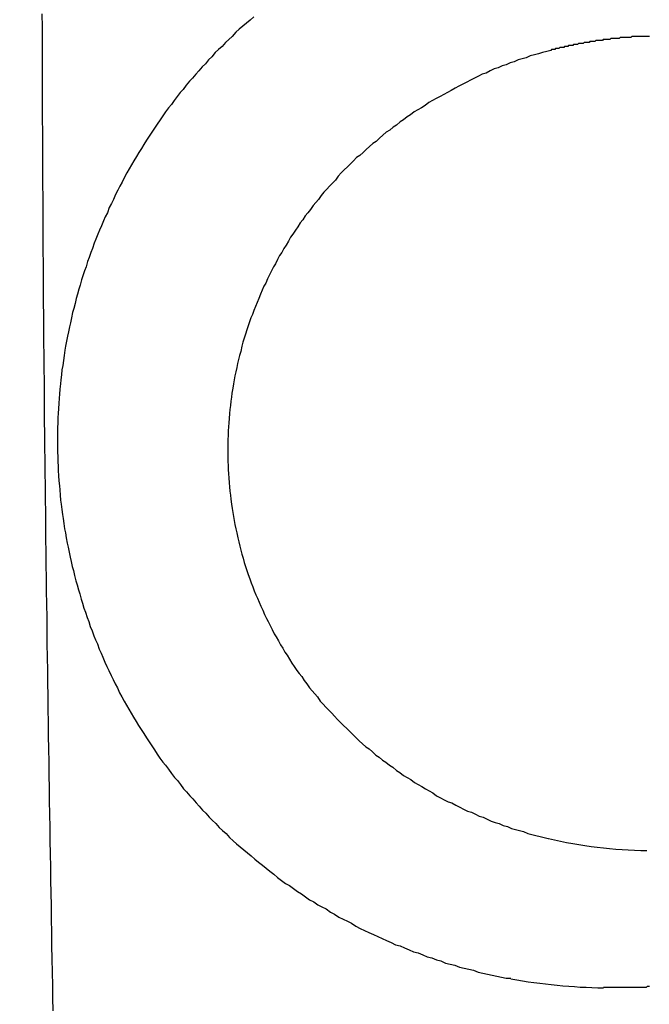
# Model space of a CAD drawing. Header units: millimetres. Extents: x -604189 to 881711, y -381903 to -7297.
# Tile 152 of 256: x -588023 to -588017, y -164978 to -164968. Entities that reach past the tile are written whole.
import ezdxf

# ---------------------------------------------------------------- set-up
doc = ezdxf.new("R2010")
doc.units = ezdxf.units.MM
doc.header["$LTSCALE"] = 100
doc.linetypes.add('0.5_0.5', pattern=[1, 0.5, -0.5])
doc.linetypes.add('ACAD_ISO04W100', pattern=[30.5, 24, -3, 0.5, -3])
doc.layers.get('Defpoints').update_dxf_attribs({"color": 30})
doc.layers.add('OPIS', color=7, linetype='Continuous')
doc.layers.add('strop osie', color=80, linetype='ACAD_ISO04W100', lineweight=5)
doc.styles.get("Standard").update_dxf_attribs({"font": 'romans.shx', "width": 0.5})
doc.dimstyles.new('1 50', dxfattribs={"dimtxt": 150, "dimasz": 80, "dimexe": 1, "dimexo": 1, "dimgap": 20, "dimtad": 1, "dimdec": 0, "dimlfac": 0.1, "dimtxsty": 'Standard', "dimblk": 'ARCHTICK', "dimcen": 200, "dimclrd": 2, "dimadec": 1, "dimazin": 0, "dimtfac": 1, "dimtdec": 0, "dimtmove": 0, "dimatfit": 3, "dimldrblk": 'ARCHTICK', "dimfxl": 120, "dimfxlon": 1, "dimtfill": 1, "dimarcsym": 0})

# ---------------------------------------------------------------- blocks, each defined once
blk = doc.blocks.new('_ArchTick')
at = {"layer": 'strop osie', "color": 0, "const_width": 0.15}
blk.add_lwpolyline([(-0.5, -0.5), (0.5, 0.5)], dxfattribs=at)
blk = doc.blocks.new('*D3294')
at = {"layer": 'Defpoints', "color": 0, "linetype": 'ByBlock', "lineweight": 5, "transparency": 16777216}
for p in [(-595783.1257, -159420.3032), (-593748.9238, -159420.3032), (-552118.9353, -179940.3025)]:
    blk.add_point(p, dxfattribs=at)
at = {"layer": 'OPIS', "color": 0, "linetype": 'Continuous', "lineweight": -2, "transparency": 16777216}
for p, q in [((-595723.1257, -159420.3032), (-595784.1257, -159420.3032)), ((-595723.1257, -179940.3025), (-595784.1257, -179940.3025))]:
    blk.add_line(p, q, dxfattribs=at)
at = {"layer": 'OPIS', "color": 2, "lineweight": -2, "transparency": 16777216}
blk.add_line((-595783.1257, -179940.3025), (-595783.1257, -159420.3032), dxfattribs=at)
at = {"layer": 'OPIS', "color": 2, "linetype": 'ByBlock', "lineweight": -2, "transparency": 16777216, "xscale": 80, "yscale": 80, "zscale": 80}
for p, rotation in [((-595783.1257, -159420.3032), 90), ((-595783.1257, -179940.3025), 270)]:
    blk.add_blockref('_ArchTick', p, dxfattribs=dict(at, rotation=rotation))
at = {"layer": 'OPIS', "color": 0, "linetype": 'ByBlock', "lineweight": 13, "transparency": 16777216, "insert": (-595878.1257, -169680.3029), "char_height": 150, "attachment_point": 5, "rotation": 90, "bg_fill": 3, "box_fill_scale": 1.1, "bg_fill_color": 256, "bg_fill_true_color": 13158600, "bg_fill_transparency": 0}
blk.add_mtext('2052', dxfattribs=at)

msp = doc.modelspace()

# ---------------------------------------------------------------- hatches: boundary and pattern name
at = {"layer": 'OPIS', "linetype": 'ByBlock', "lineweight": 15}
h = msp.add_hatch(dxfattribs=at)
h.set_pattern_fill('ANSI37', color=0, scale=80, angle=45)
h.set_pattern_definition([(90, (-306927.96, 32475.8), (-254, 0), []), (180, (-306927.96, 32475.8), (-3e-14, -254), [])])
edge = h.paths.add_edge_path()
edge.add_arc((-587934.0864, -167378.9311), 50, 0, 90)
edge.add_line((-587934.0864, -167328.9311), (-588139.086, -167328.9296))
edge.add_arc((-588139.0864, -167378.9296), 50, 89.99957, 180)
edge.add_line((-588189.0864, -167378.9296), (-588189.0864, -167822.9296))
edge.add_arc((-588139.0864, -167822.9296), 50, 180, 270)
edge.add_line((-588139.0864, -167872.9296), (-587934.0852, -167872.9311))
edge.add_arc((-587934.0864, -167822.9311), 50, 270.00137, 360)
edge.add_line((-587884.0864, -167822.9311), (-587884.0864, -167378.9311))
edge = h.paths.add_edge_path()
edge.add_arc((-587934.0864, -167378.9311), 50, 0, 90)
edge.add_line((-587934.0864, -167328.9311), (-588139.086, -167328.9296))
edge.add_arc((-588139.0864, -167378.9296), 50, 89.99957, 180)
edge.add_line((-588189.0864, -167378.9296), (-588189.0864, -167822.9296))
edge.add_arc((-588139.0864, -167822.9296), 50, 180, 270)
edge.add_line((-588139.0864, -167872.9296), (-587934.0852, -167872.9311))
edge.add_arc((-587934.0864, -167822.9311), 50, 270.00137, 360)
edge.add_line((-587884.0864, -167822.9311), (-587884.0864, -167378.9311))
edge = h.paths.add_edge_path()
edge.add_line((-588244.0869, -167300.9296), (-587769.0864, -167300.9296))
edge.add_line((-587769.0864, -167300.9296), (-587769.0864, -167900.9296))
edge.add_line((-587769.0864, -167900.9296), (-588243.7893, -167900.9296))
edge.add_arc((-588244.0864, -167892.9351), 8, 180, 272.12845, ccw=False)
edge.add_line((-588252.0864, -167892.9351), (-588252.0864, -167308.9296))
edge.add_arc((-588244.0864, -167308.9296), 8, 90.0036, 180, ccw=False)
h.paths.add_polyline_path([(-589864.9316, -164217.8287), (-589865.0038, -164223.0917), (-589865.0785, -164228.3546), (-589865.1557, -164233.6175), (-589865.2354, -164238.8803), (-589865.3175, -164244.1431), (-589865.4022, -164249.4059), (-589865.4893, -164254.6686), (-589865.5789, -164259.9313), (-589865.671, -164265.194), (-589865.7656, -164270.4566), (-589865.8627, -164275.7191), (-589865.9623, -164280.9816), (-589866.0644, -164286.2441), (-589866.169, -164291.5065), (-589866.2762, -164296.7688), (-589866.3859, -164302.0311), (-589866.4981, -164307.2933), (-589866.6129, -164312.5555), (-589866.7302, -164317.8177), (-589866.85, -164323.0798), (-589866.9724, -164328.3418), (-589867.0974, -164333.6037), (-589867.2249, -164338.8656), (-589867.355, -164344.1275), (-589867.4875, -164349.3892), (-589867.6227, -164354.6509), (-589867.7604, -164359.9126), (-589867.9006, -164365.1742), (-589868.0434, -164370.4357), (-589868.1887, -164375.6971), (-589868.3365, -164380.9585), (-589868.4869, -164386.2198), (-589868.6399, -164391.481), (-589868.7954, -164396.7421), (-589868.9534, -164402.0032), (-590219.4894, -164402.0032), (-590219.6636, -164396.1979), (-590219.8347, -164390.3925), (-590220.0026, -164384.587), (-590220.1675, -164378.7814), (-590220.3293, -164372.9757), (-590220.4879, -164367.1699), (-590220.6435, -164361.3641), (-590220.7959, -164355.5582), (-590220.9453, -164349.7522), (-590221.0915, -164343.9461), (-590221.2347, -164338.1399), (-590221.3748, -164332.3337), (-590221.5118, -164326.5273), (-590221.6457, -164320.721), (-590221.7766, -164314.9145), (-590221.9043, -164309.108), (-590222.029, -164303.3014), (-590222.1506, -164297.4947), (-590222.2692, -164291.688), (-590222.3847, -164285.8812), (-590222.4971, -164280.0744), (-590222.6065, -164274.2675), (-590222.7128, -164268.4605), (-590222.8161, -164262.6535), (-590222.9163, -164256.8464), (-590223.0136, -164251.0393), (-590223.1077, -164245.2321), (-590223.1989, -164239.4249), (-590223.287, -164233.6176), (-590223.3721, -164227.8103), (-590223.4542, -164222.003), (-590223.5331, -164216.1956), (-590223.609, -164210.3881), (-590223.6817, -164204.5806), (-590223.7513, -164198.7731), (-590223.8177, -164192.9656), (-590223.8809, -164187.158), (-590223.9408, -164181.3503), (-590223.9974, -164175.5427), (-590224.0508, -164169.735), (-590224.1008, -164163.9273), (-590224.1474, -164158.1196), (-590224.1907, -164152.3118), (-590224.2305, -164146.504), (-590224.2671, -164140.6962), (-590224.3008, -164134.8884), (-590224.3319, -164129.0805), (-590224.3607, -164123.2727), (-590224.3876, -164117.4648), (-590224.413, -164111.6569), (-590224.4371, -164105.849), (-590224.4589, -164100.0411), (-590224.4746, -164094.2332), (-590224.4803, -164088.4252), (-590224.4721, -164082.6173), (-590224.4477, -164076.8094), (-590224.4062, -164071.0017), (-590224.3468, -164065.194), (-590224.2686, -164059.3867), (-590224.1711, -164053.5796), (-590224.054, -164047.7729), (-590223.9169, -164041.9666), (-590223.7592, -164036.1608), (-590223.5807, -164030.3556), (-590223.3809, -164024.551), (-590223.1593, -164018.7472), (-590222.9139, -164012.9442), (-590222.642, -164007.1426), (-590222.3412, -164001.3424), (-590222.0087, -163995.5441), (-590221.642, -163989.7479), (-590221.2384, -163983.9541), (-590220.7951, -163978.1631), (-590220.3044, -163972.3759), (-590219.7535, -163966.5944), (-590219.1294, -163960.8204), (-590218.4187, -163955.0562), (-590217.6048, -163949.3057), (-590216.6699, -163943.5738), (-590215.5962, -163937.8652), (-590214.3625, -163932.1882), (-590212.9406, -163926.5572), (-590211.3018, -163920.9875), (-590209.4165, -163915.4954), (-590207.2456, -163910.1095), (-590204.7439, -163904.869), (-590201.8691, -163899.824), (-590198.5823, -163895.0359), (-590194.8507, -163890.5913), (-590190.6711, -163886.5628), (-590186.1051, -163882.9766), (-590181.2236, -163879.8331), (-590176.0967, -163877.1059), (-590170.7845, -163874.761), (-590165.3362, -163872.7595), (-590159.7845, -163871.0636), (-590154.1537, -163869.636), (-590148.4678, -163868.4399), (-590142.7468, -163867.4397), (-590137, -163866.6034), (-590131.2346, -163865.8996), (-590125.4578, -163865.2975), (-590119.6738, -163864.7779), (-590113.8835, -163864.3337), (-590108.0882, -163863.9584), (-590102.2886, -163863.6459), (-590096.4857, -163863.3903), (-590090.6807, -163863.1856), (-590084.8745, -163863.026), (-590079.0676, -163862.9058), (-590073.2605, -163862.8192), (-590067.4529, -163862.7609), (-590061.6452, -163862.7252), (-590055.8373, -163862.7066), (-590050.0293, -163862.6995), (-590044.2214, -163862.6984), (-590038.9579, -163862.6992), (-590033.6943, -163862.7043), (-590028.4307, -163862.718), (-590023.1672, -163862.7444), (-590017.904, -163862.7879), (-590012.6411, -163862.8525), (-590007.3786, -163862.9424), (-590002.1167, -163863.062), (-589996.8556, -163863.2153), (-589991.5956, -163863.4066), (-589986.3374, -163863.6398), (-589981.0814, -163863.9191), (-589975.8282, -163864.2488), (-589970.5789, -163864.6335), (-589965.3343, -163865.0781), (-589960.0956, -163865.5875), (-589954.8645, -163866.1697), (-589949.6449, -163866.8465), (-589944.4421, -163867.642), (-589939.2627, -163868.5778), (-589934.1152, -163869.6762), (-589929.0126, -163870.9654), (-589923.9705, -163872.4743), (-589919.0093, -163874.2299), (-589914.153, -163876.2589), (-589909.4357, -163878.5906), (-589904.8962, -163881.2529), (-589900.5848, -163884.2684), (-589896.5542, -163887.6518), (-589892.8573, -163891.3941), (-589889.5341, -163895.4714), (-589886.5739, -163899.8236), (-589883.9521, -163904.3865), (-589881.6399, -163909.1142), (-589879.6062, -163913.9678), (-589877.8173, -163918.9178), (-589876.2409, -163923.9391), (-589874.8539, -163929.0163), (-589873.6357, -163934.1365), (-589872.5642, -163939.2896), (-589871.6186, -163944.4668), (-589870.7843, -163949.6633), (-589870.0481, -163954.8752), (-589869.397, -163960.0986), (-589868.8185, -163965.3302), (-589868.3025, -163970.5682), (-589867.8397, -163975.8113), (-589867.4206, -163981.0581), (-589867.037, -163986.3075), (-589866.6852, -163991.5592), (-589866.3628, -163996.8127), (-589866.0674, -164002.0678), (-589865.7965, -164007.3242), (-589865.5485, -164012.5818), (-589865.3221, -164017.8404), (-589865.1158, -164023.0998), (-589864.9283, -164028.3599), (-589864.7589, -164033.6206), (-589864.607, -164038.8818), (-589864.4722, -164044.1436), (-589864.354, -164049.4057), (-589864.252, -164054.6681), (-589864.1661, -164059.9308), (-589864.0959, -164065.1938), (-589864.0413, -164070.457), (-589864.0015, -164075.7203), (-589863.9758, -164080.9836), (-589863.9637, -164086.2471), (-589863.964, -164091.5105), (-589863.974, -164096.7739), (-589863.9909, -164102.0373), (-589864.0116, -164107.3008), (-589864.0336, -164112.5642), (-589864.0567, -164117.8276), (-589864.0812, -164123.091), (-589864.1071, -164128.3543), (-589864.1349, -164133.6177), (-589864.1648, -164138.8811), (-589864.197, -164144.1444), (-589864.2318, -164149.4077), (-589864.2693, -164154.671), (-589864.3096, -164159.9343), (-589864.3527, -164165.1975), (-589864.3986, -164170.4608), (-589864.4472, -164175.724), (-589864.4985, -164180.9872), (-589864.5525, -164186.2504), (-589864.6091, -164191.5135), (-589864.6684, -164196.7766), (-589864.7303, -164202.0397), (-589864.7949, -164207.3027), (-589864.862, -164212.5658)])
h.paths.add_polyline_path([(-590463.9235, -164407.0514), (-587763.9235, -164407.0514), (-587763.9235, -162910.7833), (-590463.9235, -162910.7833)])
h.paths.add_polyline_path([(-590295.7169, -164839.2246), (-590289.9098, -164839.1274), (-590284.1026, -164839.0333), (-590278.2954, -164838.9421), (-590272.4881, -164838.854), (-590266.6808, -164838.7689), (-590260.8734, -164838.6868), (-590255.066, -164838.6079), (-590249.2586, -164838.532), (-590243.4511, -164838.4593), (-590237.6436, -164838.3897), (-590231.836, -164838.3233), (-590226.0285, -164838.2601), (-590220.2208, -164838.2002), (-590214.4132, -164838.1436), (-590208.6055, -164838.0902), (-590202.7978, -164838.0402), (-590196.99, -164837.9936), (-590191.1823, -164837.9503), (-590185.3745, -164837.9105), (-590179.5667, -164837.8739), (-590173.7588, -164837.8402), (-590167.951, -164837.8091), (-590162.1431, -164837.7803), (-590156.3353, -164837.7533), (-590150.5274, -164837.728), (-590144.7195, -164837.7039), (-590138.9116, -164837.6821), (-590133.1037, -164837.6664), (-590127.2957, -164837.6607), (-590121.4878, -164837.6689), (-590115.6799, -164837.6933), (-590109.8721, -164837.7348), (-590104.0645, -164837.7942), (-590098.2571, -164837.8724), (-590092.4501, -164837.9698), (-590086.6433, -164838.087), (-590080.8371, -164838.2241), (-590075.0313, -164838.3818), (-590069.2261, -164838.5603), (-590063.4215, -164838.76), (-590057.6176, -164838.9817), (-590051.8147, -164839.2271), (-590046.013, -164839.499), (-590040.2129, -164839.7998), (-590034.4146, -164840.1323), (-590028.6184, -164840.499), (-590022.8246, -164840.9026), (-590017.0336, -164841.3459), (-590011.2464, -164841.8366), (-590005.4649, -164842.3875), (-589999.6909, -164843.0116), (-589993.9267, -164843.7223), (-589988.1762, -164844.5362), (-589982.4443, -164845.4711), (-589976.7357, -164846.5448), (-589971.0587, -164847.7785), (-589965.4276, -164849.2004), (-589959.858, -164850.8392), (-589954.3659, -164852.7245), (-589948.98, -164854.8954), (-589943.7394, -164857.3971), (-589938.6945, -164860.2719), (-589933.9064, -164863.5587), (-589929.4618, -164867.2903), (-589925.4333, -164871.4699), (-589921.8471, -164876.0359), (-589918.7036, -164880.9174), (-589915.9764, -164886.0443), (-589913.6314, -164891.3565), (-589911.63, -164896.8048), (-589909.9341, -164902.3565), (-589908.5065, -164907.9873), (-589907.3104, -164913.6732), (-589906.3102, -164919.3942), (-589905.4739, -164925.141), (-589904.7701, -164930.9064), (-589904.168, -164936.6832), (-589903.6484, -164942.4672), (-589903.2042, -164948.2574), (-589902.8289, -164954.0528), (-589902.5164, -164959.8524), (-589902.2608, -164965.6552), (-589902.0561, -164971.4603), (-589901.8965, -164977.2665), (-589901.7762, -164983.0733), (-589901.6897, -164988.8805), (-589901.6314, -164994.688), (-589901.5957, -165000.4958), (-589901.5771, -165006.3037), (-589901.57, -165012.1117), (-589901.5689, -165017.9196), (-589901.5697, -165023.1831), (-589901.5748, -165028.4467), (-589901.5885, -165033.7103), (-589901.6149, -165038.9738), (-589901.6584, -165044.237), (-589901.723, -165049.4999), (-589901.8129, -165054.7624), (-589901.9325, -165060.0242), (-589902.0858, -165065.2854), (-589902.277, -165070.5454), (-589902.5103, -165075.8036), (-589902.7896, -165081.0596), (-589903.1193, -165086.3128), (-589903.504, -165091.5621), (-589903.9486, -165096.8067), (-589904.458, -165102.0453), (-589905.0402, -165107.2765), (-589905.717, -165112.496), (-589906.5125, -165117.6989), (-589907.4483, -165122.8783), (-589908.5467, -165128.0258), (-589909.8359, -165133.1284), (-589911.3448, -165138.1705), (-589913.1004, -165143.1317), (-589915.1294, -165147.9879), (-589917.461, -165152.7053), (-589920.1234, -165157.2448), (-589923.1389, -165161.5562), (-589926.5223, -165165.5868), (-589930.2646, -165169.2837), (-589934.3419, -165172.6069), (-589938.6941, -165175.5671), (-589943.257, -165178.1889), (-589947.9847, -165180.5011), (-589952.8383, -165182.5347), (-589957.7882, -165184.3237), (-589962.8096, -165185.9001), (-589967.8868, -165187.287), (-589973.007, -165188.5053), (-589978.1601, -165189.5768), (-589983.3373, -165190.5224), (-589988.5337, -165191.3567), (-589993.7457, -165192.0929), (-589998.9691, -165192.744), (-590004.2007, -165193.3225), (-590009.4387, -165193.8385), (-590014.6817, -165194.3013), (-590019.9286, -165194.7204), (-590025.178, -165195.104), (-590030.4297, -165195.4558), (-590035.6832, -165195.7781), (-590040.9383, -165196.0736), (-590046.1947, -165196.3445), (-590051.4523, -165196.5925), (-590056.7109, -165196.8189), (-590061.9703, -165197.0252), (-590067.2304, -165197.2127), (-590072.4911, -165197.3821), (-590077.7523, -165197.534), (-590083.014, -165197.6688), (-590088.2761, -165197.787), (-590093.5386, -165197.889), (-590098.8013, -165197.9749), (-590104.0643, -165198.045), (-590109.3275, -165198.0997), (-590114.5907, -165198.1395), (-590119.8541, -165198.1652), (-590125.1175, -165198.1773), (-590130.381, -165198.177), (-590135.6444, -165198.167), (-590140.9078, -165198.1501), (-590146.1712, -165198.1294), (-590151.4347, -165198.1074), (-590156.6981, -165198.0843), (-590161.9614, -165198.0598), (-590167.2248, -165198.0338), (-590172.4882, -165198.006), (-590177.7515, -165197.9762), (-590183.0149, -165197.944), (-590188.2782, -165197.9092), (-590193.5415, -165197.8717), (-590198.8048, -165197.8314), (-590204.068, -165197.7883), (-590209.3313, -165197.7424), (-590214.5945, -165197.6938), (-590219.8577, -165197.6425), (-590225.1208, -165197.5885), (-590230.384, -165197.5319), (-590235.6471, -165197.4726), (-590240.9102, -165197.4107), (-590246.1732, -165197.3461), (-590251.4362, -165197.279), (-590256.6992, -165197.2094), (-590261.9622, -165197.1372), (-590267.2251, -165197.0625), (-590272.488, -165196.9853), (-590277.7508, -165196.9056), (-590283.0136, -165196.8235), (-590288.2764, -165196.7388), (-590293.5391, -165196.6517), (-590298.8018, -165196.5621), (-590304.0644, -165196.47), (-590309.327, -165196.3754), (-590314.5896, -165196.2783), (-590319.8521, -165196.1787), (-590325.1145, -165196.0766), (-590330.3769, -165195.972), (-590335.6393, -165195.8648), (-590340.9016, -165195.7551), (-590346.1638, -165195.6429), (-590351.426, -165195.5281), (-590356.6882, -165195.4108), (-590361.9502, -165195.291), (-590367.2123, -165195.1685), (-590372.4742, -165195.0436), (-590377.7361, -165194.9161), (-590382.998, -165194.786), (-590388.2597, -165194.6534), (-590393.5214, -165194.5183), (-590398.7831, -165194.3806), (-590404.0447, -165194.2404), (-590409.3062, -165194.0976), (-590414.5676, -165193.9523), (-590419.829, -165193.8044), (-590425.0903, -165193.654), (-590430.3515, -165193.5011), (-590435.6126, -165193.3456), (-590440.8737, -165193.1876), (-590440.8737, -164842.6516), (-590435.0684, -164842.4774), (-590429.263, -164842.3063), (-590423.4575, -164842.1383), (-590417.6519, -164841.9735), (-590411.8462, -164841.8117), (-590406.0404, -164841.6531), (-590400.2346, -164841.4975), (-590394.4287, -164841.3451), (-590388.6226, -164841.1957), (-590382.8166, -164841.0494), (-590377.0104, -164840.9063), (-590371.2041, -164840.7662), (-590365.3978, -164840.6292), (-590359.5914, -164840.4953), (-590353.785, -164840.3644), (-590347.9785, -164840.2367), (-590342.1719, -164840.112), (-590336.3652, -164839.9904), (-590330.5585, -164839.8718), (-590324.7517, -164839.7563), (-590318.9449, -164839.6439), (-590313.138, -164839.5345), (-590307.331, -164839.4282), (-590301.524, -164839.3249)])
edge = h.paths.add_edge_path()
edge.add_arc((-590093.9235, -162268.5433), 50, 0, 90.00043)
edge.add_line((-590093.9239, -162218.5433), (-590298.9243, -162218.5448))
edge.add_arc((-590298.9235, -162268.5448), 50, 90.00087, 180)
edge.add_line((-590348.9235, -162268.5448), (-590348.9235, -162712.5448))
edge.add_arc((-590298.9235, -162712.5448), 50, 180, 270.00224)
edge.add_line((-590298.9216, -162762.5448), (-590093.9228, -162762.5433))
edge.add_arc((-590093.9235, -162712.5433), 50, 270.00087, 360)
edge.add_line((-590043.9235, -162712.5433), (-590043.9235, -162268.5433))
edge = h.paths.add_edge_path()
edge.add_arc((-590093.9235, -161668.5433), 50, 0, 90.00043)
edge.add_line((-590093.9239, -161618.5433), (-590298.9243, -161618.5448))
edge.add_arc((-590298.9235, -161668.5448), 50, 90.00087, 180)
edge.add_line((-590348.9235, -161668.5448), (-590348.9235, -162112.5448))
edge.add_arc((-590298.9235, -162112.5448), 50, 180, 270.00224)
edge.add_line((-590298.9216, -162162.5448), (-590093.9228, -162162.5433))
edge.add_arc((-590093.9235, -162112.5433), 50, 270.00087, 360)
edge.add_line((-590043.9235, -162112.5433), (-590043.9235, -161668.5433))
h.paths.add_polyline_path([(-590463.9235, -162790.5433), (-587763.9235, -162790.5433), (-587763.9235, -161590.5433), (-590463.9235, -161590.5433)])
edge = h.paths.add_edge_path()
edge.add_arc((-588139.0864, -168270.0029), 50, 89.99957, 180)
edge.add_line((-588189.0864, -168270.0029), (-588189.0864, -168714.0029))
edge.add_arc((-588139.0864, -168714.0029), 50, 180, 270)
edge.add_line((-588139.0864, -168764.0029), (-587934.0852, -168764.0044))
edge.add_arc((-587934.0864, -168714.0044), 50, 270.00137, 360)
edge.add_line((-587884.0864, -168714.0044), (-587884.0864, -168270.0044))
edge.add_arc((-587934.0864, -168270.0044), 50, 0, 90)
edge.add_line((-587934.0864, -168220.0044), (-588139.086, -168220.0029))
edge = h.paths.add_edge_path()
edge.add_arc((-587934.0864, -169161.0778), 50, 0, 90)
edge.add_line((-587934.0864, -169111.0778), (-588139.086, -169111.0762))
edge.add_arc((-588139.0864, -169161.0762), 50, 89.99957, 180)
edge.add_line((-588189.0864, -169161.0762), (-588189.0864, -169605.0762))
edge.add_arc((-588139.0864, -169605.0762), 50, 180, 270)
edge.add_line((-588139.0864, -169655.0762), (-587934.0852, -169655.0778))
edge.add_arc((-587934.0864, -169605.0778), 50, 270.00137, 360)
edge.add_line((-587884.0864, -169605.0778), (-587884.0864, -169161.0778))
edge = h.paths.add_edge_path()
edge.add_arc((-588139.0864, -170052.1496), 50, 89.99957, 180)
edge.add_line((-588189.0864, -170052.1496), (-588189.0864, -170496.1496))
edge.add_arc((-588139.0864, -170496.1496), 50, 180, 270)
edge.add_line((-588139.0864, -170546.1496), (-587934.0852, -170546.1511))
edge.add_arc((-587934.0864, -170496.1511), 50, 270.00137, 360)
edge.add_line((-587884.0864, -170496.1511), (-587884.0864, -170052.1511))
edge.add_arc((-587934.0864, -170052.1511), 50, 0, 90)
edge.add_line((-587934.0864, -170002.1511), (-588139.086, -170002.1496))
edge = h.paths.add_edge_path()
edge.add_arc((-588139.0864, -170943.2229), 50, 89.99957, 180)
edge.add_line((-588189.0864, -170943.2229), (-588189.0864, -171387.2229))
edge.add_arc((-588139.0864, -171387.2229), 50, 180, 270)
edge.add_line((-588139.0864, -171437.2229), (-587934.0852, -171437.2244))
edge.add_arc((-587934.0864, -171387.2244), 50, 270.00137, 360)
edge.add_line((-587884.0864, -171387.2244), (-587884.0864, -170943.2244))
edge.add_arc((-587934.0864, -170943.2244), 50, 0, 90)
edge.add_line((-587934.0864, -170893.2244), (-588139.086, -170893.2229))
h.paths.add_polyline_path([(-587763.9235, -164527.2914), (-590463.9235, -164527.2914), (-590463.9235, -171970.3002), (-587763.9235, -171970.3002)])

# ---------------------------------------------------------------- next in the draw order: dimensions: what is measured, and where the dimension line sits
at = {"layer": 'OPIS', "color": 0, "linetype": 'ByBlock', "lineweight": 13}
dim = msp.add_linear_dim(base=(-595783.1257, -159420.3032), p1=(-552118.9353, -179940.3025), p2=(-593748.9238, -159420.3032), angle=90, dimstyle='1 50', override={"dimtmove": 1, "dimfxl": 60, "dimarcsym": 1}, dxfattribs=at)
dim.commit()
dim.dimension.update_dxf_attribs({"geometry": '*D3294', "text_midpoint": (-595878.1257, -169680.3029)})

# ---------------------------------------------------------------- next in the draw order: hatches: boundary and pattern name
at = {"layer": 'OPIS', "linetype": '0.5_0.5', "lineweight": 13}
h = msp.add_hatch(dxfattribs=at)
h.set_pattern_fill('ANSI37', color=0, scale=130)
h.set_pattern_definition([(45, (-597218.54, 256668.8), (-291.85832, 291.85832), []), (135, (-597218.54, 256668.8), (-291.85832, -291.85832), [])])
edge = h.paths.add_edge_path(flags=16)
edge.add_line((-570958.9159, -168985.2814), (-571058.9159, -168985.2814))
edge.add_line((-571058.9159, -168985.2814), (-572598.9159, -168985.2814))
edge.add_line((-572598.9159, -168985.2814), (-572598.9151, -170470.3002))
edge.add_line((-572598.9151, -170470.3002), (-570825.7626, -170470.3002))
edge.add_arc((-570508.9159, -170339.0992), 342.9366, 180, 202.49364, ccw=False)
edge.add_arc((-570508.9159, -170339.0992), 342.9366, 90, 180, ccw=False)
edge.add_line((-570508.9159, -169996.1626), (-570508.9159, -169764.7043))
edge.add_arc((-570058.9159, -168985.2814), 900, 180.0000001, 240, ccw=False)
edge = h.paths.add_edge_path(flags=17)
edge.add_line((-569358.9153, -170085.2814), (-569358.9159, -168985.2814))
edge.add_line((-569358.9159, -168985.2814), (-569358.9169, -168985.2814))
edge.add_line((-569358.9169, -168985.2814), (-569958.9159, -168985.2814))
edge.add_line((-569958.9159, -168985.2814), (-570058.9159, -168985.2814))
edge.add_line((-570058.9159, -168985.2814), (-570058.9159, -168925.2814))
edge.add_line((-570058.9159, -168925.2814), (-569958.9159, -168925.2814))
edge.add_line((-569958.9159, -168925.2814), (-569958.9159, -168865.2814))
edge.add_line((-569958.9159, -168865.2814), (-569358.9159, -168865.2814))
edge.add_line((-569358.9159, -168865.2814), (-569358.9169, -166865.2814))
edge.add_line((-569358.9169, -166865.2814), (-574098.917, -166865.2859))
edge.add_line((-574098.917, -166865.2859), (-574098.9143, -171970.3002))
edge.add_line((-574098.9143, -171970.3002), (-572608.9134, -171970.3002))
edge.add_line((-572608.9134, -171970.3002), (-571504.9134, -170590.3002))
edge.add_line((-571504.9134, -170590.3002), (-572718.915, -170590.3002))
edge.add_line((-572718.915, -170590.3002), (-572718.9159, -168865.2814))
edge.add_line((-572718.9159, -168865.2814), (-571058.9159, -168865.2814))
edge.add_line((-571058.9159, -168865.2814), (-571058.9159, -168925.2814))
edge.add_line((-571058.9159, -168925.2814), (-570958.9159, -168925.2814))
edge.add_line((-570958.9159, -168925.2814), (-570958.9159, -168985.2814))
edge.add_arc((-570058.9159, -168985.2814), 900, 180, 240)
edge.add_line((-570508.9159, -169764.7043), (-570508.9159, -169996.1626))
edge.add_arc((-570508.9159, -170339.0992), 342.9366, 0, 90, ccw=False)
edge.add_arc((-570508.9159, -170339.0992), 342.9366, 208.979889, 360, ccw=False)
edge.add_line((-570808.9134, -170505.2529), (-570808.9134, -171171.0862))
edge.add_arc((-570808.9134, -171220.3002), 49.214, 0, 90, ccw=False)
edge.add_arc((-570808.9134, -171220.3002), 49.214, 270, 360, ccw=False)
edge.add_line((-570808.9134, -171269.5142), (-570808.9134, -171970.3002))
edge.add_line((-570808.9134, -171970.3002), (-569358.9143, -171970.3002))
edge.add_line((-569358.9143, -171970.3002), (-569358.9153, -170085.2814))
h.paths.add_polyline_path([(-561118.9235, -159870.3032), (-590334.6553, -159870.3032), (-590334.6553, -161470.3032), (-562318.9235, -161470.3032), (-562318.9235, -172095.2924), (-561118.9235, -172095.2912), (-561118.9235, -168350.3032), (-552073.9191, -168350.3032), (-552073.9198, -167150.3032), (-561118.9235, -167150.3032)])
h.paths.add_polyline_path([(-572856.9268, -169813.6802), (-569451.0696, -169813.6802), (-569451.0696, -169408.6802), (-572856.9268, -169408.6802)], flags=16)

# ---------------------------------------------------------------- next in the draw order: linework, layer by layer
at = {"color": 0, "linetype": 'ByBlock'}
for points in [[(-588017.9311, -164976.0371, 0.055374), (-588016.964, -164976.1552)], [(-588018.2982, -164977.4135, 0.040897), (-588017.3888, -164977.5019)]]:
    msp.add_lwpolyline(points, format="xyb", dxfattribs=at)
at = {"color": 0}
for points in [[(-588022.7889, -164977.7283, 0), (-588022.7919, -164977.5983, 0), (-588022.7939, -164977.4783, 0), (-588022.7959, -164977.3483, 0), (-588022.7979, -164977.2183, 0), (-588022.8009, -164977.0883, 0), (-588022.8029, -164976.9583, 0), (-588022.8049, -164976.8283, 0), (-588022.8069, -164976.6983, 0), (-588022.8099, -164976.5683, 0), (-588022.8119, -164976.4483, 0), (-588022.8139, -164976.3183, 0), (-588022.8159, -164976.1883, 0), (-588022.8179, -164976.0583, 0), (-588022.8199, -164975.9283, 0), (-588022.8219, -164975.7983, 0), (-588022.8239, -164975.6683, 0), (-588022.8259, -164975.5383, 0), (-588022.8279, -164975.4183, 0), (-588022.8299, -164975.2883, 0), (-588022.8319, -164975.1583, 0), (-588022.8339, -164975.0283, 0), (-588022.8359, -164974.8983, 0), (-588022.8379, -164974.7683, 0), (-588022.8399, -164974.6383, 0), (-588022.8419, -164974.5083, 0), (-588022.8429, -164974.3883, 0), (-588022.8449, -164974.2583, 0), (-588022.8469, -164974.1283, 0), (-588022.8489, -164973.9983, 0), (-588022.8499, -164973.8683, 0), (-588022.8519, -164973.7383, 0), (-588022.8539, -164973.6083, 0), (-588022.8549, -164973.4783, 0), (-588022.8569, -164973.3583, 0), (-588022.8579, -164973.2283, 0), (-588022.8599, -164973.0983, 0), (-588022.8619, -164972.9683, 0), (-588022.8629, -164972.8383, 0), (-588022.8639, -164972.7083, 0), (-588022.8659, -164972.5783, 0), (-588022.8669, -164972.4483, 0), (-588022.8689, -164972.3283, 0), (-588022.8699, -164972.1983, 0), (-588022.8709, -164972.0683, 0), (-588022.8729, -164971.9383, 0), (-588022.8739, -164971.8083, 0), (-588022.8749, -164971.6783, 0), (-588022.8759, -164971.5483, 0), (-588022.8769, -164971.4283, 0), (-588022.8779, -164971.2983, 0), (-588022.8799, -164971.1683, 0), (-588022.8809, -164971.0383, 0), (-588022.8819, -164970.9083, 0), (-588022.8829, -164970.7783, 0), (-588022.8839, -164970.6483, 0), (-588022.8849, -164970.5183, 0), (-588022.8849, -164970.3983, 0), (-588022.8859, -164970.2683, 0), (-588022.8869, -164970.1383, 0), (-588022.8879, -164970.0083, 0), (-588022.8889, -164969.8783, 0), (-588022.8889, -164969.7483, 0), (-588022.8899, -164969.6183, 0), (-588022.8909, -164969.4883, 0), (-588022.8909, -164969.3683, 0), (-588022.8919, -164969.2383, 0), (-588022.8919, -164969.1083, 0), (-588022.8929, -164968.9783, 0), (-588022.8929, -164968.8483, 0), (-588022.8939, -164968.7183, 0), (-588022.8939, -164968.5883, 0), (-588022.8949, -164968.4583, 0), (-588022.8949, -164968.3383, 0), (-588022.8949, -164968.2083, 0), (-588022.8949, -164968.0783, 0), (-588022.8959, -164967.9483, 0)], [(-588020.8219, -164967.9783, 0), (-588020.8579, -164968.0083, 0), (-588020.8929, -164968.0383, 0), (-588020.9279, -164968.0683, 0), (-588020.9629, -164968.0983, 0), (-588020.9979, -164968.1283, 0), (-588021.0319, -164968.1683, 0), (-588021.0659, -164968.1983, 0), (-588021.0999, -164968.2283, 0), (-588021.1329, -164968.2683, 0), (-588021.1659, -164968.2983, 0), (-588021.1989, -164968.3283, 0), (-588021.2319, -164968.3683, 0), (-588021.2639, -164968.3983, 0), (-588021.2959, -164968.4383, 0), (-588021.3279, -164968.4683, 0), (-588021.3599, -164968.5083, 0), (-588021.3909, -164968.5383, 0), (-588021.4219, -164968.5783, 0), (-588021.4519, -164968.6083, 0), (-588021.4829, -164968.6483, 0), (-588021.5129, -164968.6883, 0), (-588021.5419, -164968.7183, 0), (-588021.5719, -164968.7583, 0), (-588021.6009, -164968.7983, 0), (-588021.6289, -164968.8383, 0), (-588021.6579, -164968.8683, 0), (-588021.6859, -164968.9083, 0), (-588021.7139, -164968.9483, 0), (-588021.7409, -164968.9883, 0), (-588021.7679, -164969.0283, 0), (-588021.7949, -164969.0683, 0), (-588021.8209, -164969.1083, 0), (-588021.8469, -164969.1483, 0), (-588021.8729, -164969.1883, 0), (-588021.8989, -164969.2283, 0), (-588021.9239, -164969.2683, 0), (-588021.9479, -164969.3083, 0), (-588021.9729, -164969.3483, 0), (-588021.9969, -164969.3883, 0), (-588022.0209, -164969.4283, 0), (-588022.0439, -164969.4683, 0), (-588022.0669, -164969.5083, 0), (-588022.0899, -164969.5483, 0), (-588022.1119, -164969.5983, 0), (-588022.1339, -164969.6383, 0), (-588022.1559, -164969.6783, 0), (-588022.1769, -164969.7183, 0), (-588022.1979, -164969.7683, 0), (-588022.2179, -164969.8083, 0), (-588022.2389, -164969.8483, 0), (-588022.2579, -164969.8983, 0), (-588022.2779, -164969.9383, 0), (-588022.2969, -164969.9783, 0), (-588022.3159, -164970.0283, 0), (-588022.3339, -164970.0683, 0), (-588022.3519, -164970.1083, 0), (-588022.3699, -164970.1583, 0), (-588022.3869, -164970.1983, 0), (-588022.4039, -164970.2483, 0), (-588022.4199, -164970.2883, 0), (-588022.4359, -164970.3383, 0), (-588022.4519, -164970.3783, 0), (-588022.4669, -164970.4283, 0), (-588022.4819, -164970.4683, 0), (-588022.4969, -164970.5183, 0), (-588022.5109, -164970.5583, 0), (-588022.5239, -164970.6083, 0), (-588022.5379, -164970.6483, 0), (-588022.5509, -164970.6983, 0), (-588022.5629, -164970.7383, 0), (-588022.5749, -164970.7883, 0), (-588022.5869, -164970.8383, 0), (-588022.5989, -164970.8783, 0), (-588022.6099, -164970.9283, 0), (-588022.6199, -164970.9783, 0), (-588022.6299, -164971.0183, 0), (-588022.6399, -164971.0683, 0), (-588022.6489, -164971.1083, 0), (-588022.6579, -164971.1583, 0), (-588022.6669, -164971.2083, 0), (-588022.6749, -164971.2483, 0), (-588022.6819, -164971.2983, 0), (-588022.6889, -164971.3483, 0), (-588022.6959, -164971.3983, 0), (-588022.7029, -164971.4383, 0), (-588022.7079, -164971.4883, 0), (-588022.7139, -164971.5383, 0), (-588022.7189, -164971.5783, 0), (-588022.7239, -164971.6283, 0), (-588022.7279, -164971.6783, 0), (-588022.7319, -164971.7183, 0), (-588022.7349, -164971.7683, 0), (-588022.7379, -164971.8183, 0), (-588022.7409, -164971.8683, 0), (-588022.7429, -164971.9083, 0), (-588022.7449, -164971.9583, 0), (-588022.7459, -164972.0083, 0), (-588022.7469, -164972.0583, 0), (-588022.7469, -164972.0983, 0), (-588022.7469, -164972.1483, 0), (-588022.7469, -164972.1983, 0), (-588022.7459, -164972.2483, 0), (-588022.7449, -164972.2883, 0), (-588022.7439, -164972.3383, 0), (-588022.7409, -164972.3883, 0), (-588022.7389, -164972.4283, 0), (-588022.7359, -164972.4783, 0), (-588022.7329, -164972.5283, 0), (-588022.7289, -164972.5783, 0), (-588022.7249, -164972.6183, 0), (-588022.7199, -164972.6683, 0), (-588022.7159, -164972.7183, 0), (-588022.7099, -164972.7583, 0), (-588022.7039, -164972.8083, 0), (-588022.6979, -164972.8583, 0), (-588022.6909, -164972.8983, 0), (-588022.6839, -164972.9483, 0), (-588022.6769, -164972.9983, 0), (-588022.6689, -164973.0383, 0), (-588022.6609, -164973.0883, 0), (-588022.6519, -164973.1383, 0), (-588022.6429, -164973.1783, 0), (-588022.6329, -164973.2283, 0), (-588022.6229, -164973.2783, 0), (-588022.6129, -164973.3183, 0), (-588022.6019, -164973.3683, 0), (-588022.5909, -164973.4083, 0), (-588022.5789, -164973.4583, 0), (-588022.5669, -164973.5083, 0), (-588022.5549, -164973.5483, 0), (-588022.5419, -164973.5983, 0), (-588022.5289, -164973.6383, 0), (-588022.5149, -164973.6883, 0), (-588022.5009, -164973.7283, 0), (-588022.4869, -164973.7783, 0), (-588022.4719, -164973.8183, 0), (-588022.4559, -164973.8683, 0), (-588022.4409, -164973.9083, 0), (-588022.4249, -164973.9583, 0), (-588022.4079, -164973.9983, 0), (-588022.3909, -164974.0483, 0), (-588022.3739, -164974.0883, 0), (-588022.3559, -164974.1283, 0), (-588022.3379, -164974.1783, 0), (-588022.3199, -164974.2183, 0), (-588022.3009, -164974.2583, 0), (-588022.2819, -164974.3083, 0), (-588022.2629, -164974.3483, 0), (-588022.2429, -164974.3883, 0), (-588022.2219, -164974.4383, 0), (-588022.2019, -164974.4783, 0), (-588022.1809, -164974.5183, 0), (-588022.1589, -164974.5583, 0), (-588022.1379, -164974.6083, 0), (-588022.1159, -164974.6483, 0), (-588022.0929, -164974.6883, 0), (-588022.0699, -164974.7283, 0), (-588022.0469, -164974.7683, 0), (-588022.0239, -164974.8083, 0), (-588021.9999, -164974.8483, 0), (-588021.9749, -164974.8883, 0), (-588021.9509, -164974.9283, 0), (-588021.9259, -164974.9683, 0), (-588021.9009, -164975.0083, 0), (-588021.8749, -164975.0483, 0), (-588021.8489, -164975.0883, 0), (-588021.8229, -164975.1283, 0), (-588021.7959, -164975.1683, 0), (-588021.7689, -164975.2083, 0), (-588021.7419, -164975.2483, 0), (-588021.7139, -164975.2883, 0), (-588021.6859, -164975.3183, 0), (-588021.6579, -164975.3583, 0), (-588021.6289, -164975.3983, 0), (-588021.5999, -164975.4383, 0), (-588021.5709, -164975.4683, 0), (-588021.5409, -164975.5083, 0), (-588021.5109, -164975.5483, 0), (-588021.4809, -164975.5783, 0), (-588021.4499, -164975.6183, 0), (-588021.4199, -164975.6483, 0), (-588021.3879, -164975.6883, 0), (-588021.3569, -164975.7183, 0), (-588021.3249, -164975.7583, 0), (-588021.2929, -164975.7883, 0), (-588021.2599, -164975.8283, 0), (-588021.2279, -164975.8583, 0), (-588021.1939, -164975.8883, 0), (-588021.1609, -164975.9283, 0), (-588021.1269, -164975.9583, 0), (-588021.0929, -164975.9883, 0), (-588021.0589, -164976.0283, 0), (-588021.0249, -164976.0583, 0), (-588020.9899, -164976.0883, 0), (-588020.9539, -164976.1183, 0), (-588020.9189, -164976.1483, 0), (-588020.8829, -164976.1783, 0), (-588020.8469, -164976.2083, 0), (-588020.8109, -164976.2383, 0), (-588020.7739, -164976.2683, 0), (-588020.7369, -164976.2983, 0), (-588020.6999, -164976.3283, 0), (-588020.6629, -164976.3583, 0), (-588020.6249, -164976.3883, 0), (-588020.5869, -164976.4183, 0), (-588020.5489, -164976.4483, 0), (-588020.5099, -164976.4783, 0), (-588020.4709, -164976.4983, 0), (-588020.4319, -164976.5283, 0), (-588020.3929, -164976.5583, 0), (-588020.3529, -164976.5783, 0), (-588020.3139, -164976.6083, 0), (-588020.2739, -164976.6383, 0), (-588020.2329, -164976.6583, 0), (-588020.1929, -164976.6883, 0), (-588020.1519, -164976.7083, 0), (-588020.1109, -164976.7283, 0), (-588020.0699, -164976.7583, 0), (-588020.0289, -164976.7783, 0), (-588019.9869, -164976.8083, 0), (-588019.9449, -164976.8283, 0), (-588019.9029, -164976.8483, 0), (-588019.8609, -164976.8683, 0), (-588019.8189, -164976.8983, 0), (-588019.7759, -164976.9183, 0), (-588019.7339, -164976.9383, 0), (-588019.6909, -164976.9583, 0), (-588019.6479, -164976.9783, 0), (-588019.6049, -164976.9983, 0), (-588019.5609, -164977.0183, 0), (-588019.5179, -164977.0383, 0), (-588019.4739, -164977.0583, 0), (-588019.4299, -164977.0783, 0), (-588019.3859, -164977.0883, 0), (-588019.3419, -164977.1083, 0), (-588019.2979, -164977.1283, 0), (-588019.2539, -164977.1483, 0), (-588019.2089, -164977.1583, 0), (-588019.1639, -164977.1783, 0), (-588019.1199, -164977.1983, 0), (-588019.0749, -164977.2083, 0), (-588019.0299, -164977.2283, 0), (-588018.9849, -164977.2383, 0), (-588018.9389, -164977.2583, 0), (-588018.8939, -164977.2683, 0), (-588018.8489, -164977.2783, 0), (-588018.8029, -164977.2983, 0), (-588018.7579, -164977.3083, 0), (-588018.7119, -164977.3183, 0), (-588018.6659, -164977.3283, 0), (-588018.6199, -164977.3483, 0), (-588018.5739, -164977.3583, 0), (-588018.5279, -164977.3683, 0), (-588018.4819, -164977.3783, 0), (-588018.4359, -164977.3883, 0), (-588018.3899, -164977.3983, 0), (-588018.3439, -164977.4083, 0), (-588018.2979, -164977.4083, 0)], [(-588016.9389, -164968.1683, 0), (-588016.9469, -164968.1683, 0), (-588016.9549, -164968.1683, 0), (-588016.9639, -164968.1683, 0), (-588016.9719, -164968.1683, 0), (-588016.9799, -164968.1683, 0), (-588016.9889, -164968.1683, 0), (-588016.9969, -164968.1683, 0), (-588017.0049, -164968.1683, 0), (-588017.0129, -164968.1683, 0), (-588017.0219, -164968.1683, 0), (-588017.0299, -164968.1683, 0), (-588017.0379, -164968.1683, 0), (-588017.0469, -164968.1683, 0), (-588017.0549, -164968.1683, 0), (-588017.0629, -164968.1683, 0), (-588017.0709, -164968.1683, 0), (-588017.0799, -164968.1683, 0), (-588017.0879, -164968.1683, 0), (-588017.0959, -164968.1683, 0), (-588017.1049, -164968.1683, 0), (-588017.1129, -164968.1683, 0), (-588017.1209, -164968.1783, 0), (-588017.1289, -164968.1783, 0), (-588017.1379, -164968.1783, 0), (-588017.1459, -164968.1783, 0), (-588017.1539, -164968.1783, 0), (-588017.1629, -164968.1783, 0), (-588017.1709, -164968.1783, 0), (-588017.1789, -164968.1783, 0), (-588017.1869, -164968.1783, 0), (-588017.1959, -164968.1783, 0), (-588017.2039, -164968.1783, 0), (-588017.2119, -164968.1783, 0), (-588017.2199, -164968.1783, 0), (-588017.2279, -164968.1783, 0), (-588017.2369, -164968.1883, 0), (-588017.2449, -164968.1883, 0), (-588017.2529, -164968.1883, 0), (-588017.2609, -164968.1883, 0), (-588017.2699, -164968.1883, 0), (-588017.2779, -164968.1883, 0), (-588017.2859, -164968.1883, 0), (-588017.2939, -164968.1883, 0), (-588017.3029, -164968.1883, 0), (-588017.3109, -164968.1883, 0), (-588017.3189, -164968.1883, 0), (-588017.3269, -164968.1983, 0), (-588017.3349, -164968.1983, 0), (-588017.3439, -164968.1983, 0), (-588017.3519, -164968.1983, 0), (-588017.3599, -164968.1983, 0), (-588017.3679, -164968.1983, 0), (-588017.3759, -164968.1983, 0), (-588017.3839, -164968.1983, 0), (-588017.3929, -164968.1983, 0), (-588017.4009, -164968.2083, 0), (-588017.4089, -164968.2083, 0), (-588017.4169, -164968.2083, 0), (-588017.4249, -164968.2083, 0), (-588017.4339, -164968.2083, 0), (-588017.4419, -164968.2083, 0), (-588017.4499, -164968.2083, 0), (-588017.4579, -164968.2083, 0), (-588017.4659, -164968.2083, 0), (-588017.4739, -164968.2183, 0), (-588017.4819, -164968.2183, 0), (-588017.4909, -164968.2183, 0), (-588017.4989, -164968.2183, 0), (-588017.5069, -164968.2183, 0), (-588017.5149, -164968.2183, 0), (-588017.5229, -164968.2183, 0), (-588017.5309, -164968.2283, 0), (-588017.5389, -164968.2283, 0), (-588017.5469, -164968.2283, 0), (-588017.5549, -164968.2283, 0), (-588017.5639, -164968.2283, 0), (-588017.5719, -164968.2283, 0), (-588017.5799, -164968.2283, 0), (-588017.5879, -164968.2383, 0), (-588017.5959, -164968.2383, 0), (-588017.6039, -164968.2383, 0), (-588017.6119, -164968.2383, 0), (-588017.6199, -164968.2383, 0), (-588017.6279, -164968.2383, 0), (-588017.6359, -164968.2383, 0), (-588017.6439, -164968.2483, 0), (-588017.6519, -164968.2483, 0), (-588017.6599, -164968.2483, 0), (-588017.6679, -164968.2483, 0), (-588017.6759, -164968.2483, 0), (-588017.6839, -164968.2483, 0), (-588017.6919, -164968.2583, 0), (-588017.7009, -164968.2583, 0), (-588017.7089, -164968.2583, 0), (-588017.7169, -164968.2583, 0), (-588017.7249, -164968.2583, 0), (-588017.7329, -164968.2583, 0), (-588017.7409, -164968.2683, 0), (-588017.7489, -164968.2683, 0), (-588017.7559, -164968.2683, 0), (-588017.7639, -164968.2683, 0), (-588017.7719, -164968.2683, 0), (-588017.7799, -164968.2783, 0), (-588017.7879, -164968.2783, 0), (-588017.7959, -164968.2783, 0), (-588017.8039, -164968.2783, 0), (-588017.8119, -164968.2783, 0), (-588017.8199, -164968.2783, 0), (-588017.8279, -164968.2883, 0), (-588017.8359, -164968.2883, 0), (-588017.8439, -164968.2883, 0), (-588017.8519, -164968.2883, 0), (-588017.8599, -164968.2883, 0), (-588017.8679, -164968.2983, 0), (-588017.8759, -164968.2983, 0), (-588017.8839, -164968.2983, 0), (-588017.8909, -164968.2983, 0), (-588017.8989, -164968.2983, 0), (-588017.9069, -164968.3083, 0)], [(-588017.9069, -164968.3083, 0), (-588017.9469, -164968.3183, 0), (-588017.9879, -164968.3283, 0), (-588018.0279, -164968.3383, 0), (-588018.0679, -164968.3483, 0), (-588018.1079, -164968.3583, 0), (-588018.1479, -164968.3783, 0), (-588018.1869, -164968.3883, 0), (-588018.2269, -164968.3983, 0), (-588018.2669, -164968.4183, 0), (-588018.3059, -164968.4283, 0), (-588018.3459, -164968.4483, 0), (-588018.3849, -164968.4583, 0), (-588018.4239, -164968.4783, 0), (-588018.4629, -164968.4883, 0), (-588018.5019, -164968.5083, 0), (-588018.5409, -164968.5283, 0), (-588018.5789, -164968.5383, 0), (-588018.6179, -164968.5583, 0), (-588018.6559, -164968.5783, 0), (-588018.6939, -164968.5983, 0), (-588018.7319, -164968.6183, 0), (-588018.7699, -164968.6383, 0), (-588018.8079, -164968.6583, 0), (-588018.8459, -164968.6783, 0), (-588018.8829, -164968.6983, 0), (-588018.9199, -164968.7183, 0), (-588018.9569, -164968.7383, 0), (-588018.9939, -164968.7583, 0), (-588019.0309, -164968.7783, 0), (-588019.0669, -164968.7983, 0), (-588019.1029, -164968.8183, 0), (-588019.1399, -164968.8483, 0), (-588019.1749, -164968.8683, 0), (-588019.2109, -164968.8883, 0), (-588019.2469, -164968.9083, 0), (-588019.2819, -164968.9383, 0), (-588019.3169, -164968.9583, 0), (-588019.3519, -164968.9883, 0), (-588019.3859, -164969.0083, 0), (-588019.4199, -164969.0383, 0), (-588019.4539, -164969.0583, 0), (-588019.4879, -164969.0883, 0), (-588019.5219, -164969.1083, 0), (-588019.5549, -164969.1383, 0), (-588019.5879, -164969.1683, 0), (-588019.6209, -164969.1983, 0), (-588019.6529, -164969.2183, 0), (-588019.6859, -164969.2483, 0), (-588019.7179, -164969.2783, 0), (-588019.7489, -164969.3083, 0), (-588019.7809, -164969.3383, 0), (-588019.8119, -164969.3583, 0), (-588019.8429, -164969.3883, 0), (-588019.8729, -164969.4183, 0), (-588019.9029, -164969.4483, 0), (-588019.9329, -164969.4783, 0), (-588019.9629, -164969.5083, 0), (-588019.9919, -164969.5383, 0), (-588020.0209, -164969.5783, 0), (-588020.0489, -164969.6083, 0), (-588020.0779, -164969.6383, 0), (-588020.1059, -164969.6683, 0), (-588020.1329, -164969.6983, 0), (-588020.1609, -164969.7283, 0), (-588020.1869, -164969.7683, 0), (-588020.2139, -164969.7983, 0), (-588020.2399, -164969.8283, 0), (-588020.2659, -164969.8683, 0), (-588020.2909, -164969.8983, 0), (-588020.3169, -164969.9283, 0), (-588020.3409, -164969.9683, 0), (-588020.3659, -164969.9983, 0), (-588020.3899, -164970.0383, 0), (-588020.4129, -164970.0683, 0), (-588020.4369, -164970.1083, 0), (-588020.4599, -164970.1383, 0), (-588020.4819, -164970.1783, 0), (-588020.5039, -164970.2183, 0), (-588020.5259, -164970.2483, 0), (-588020.5469, -164970.2883, 0), (-588020.5679, -164970.3183, 0), (-588020.5889, -164970.3583, 0), (-588020.6089, -164970.3983, 0), (-588020.6289, -164970.4283, 0), (-588020.6479, -164970.4683, 0), (-588020.6669, -164970.5083, 0), (-588020.6859, -164970.5483, 0), (-588020.7039, -164970.5883, 0), (-588020.7219, -164970.6183, 0), (-588020.7389, -164970.6583, 0), (-588020.7559, -164970.6983, 0), (-588020.7729, -164970.7383, 0), (-588020.7889, -164970.7783, 0), (-588020.8049, -164970.8183, 0), (-588020.8199, -164970.8583, 0), (-588020.8349, -164970.8983, 0), (-588020.8489, -164970.9283, 0), (-588020.8629, -164970.9683, 0), (-588020.8769, -164971.0083, 0), (-588020.8899, -164971.0483, 0), (-588020.9029, -164971.0883, 0), (-588020.9149, -164971.1283, 0), (-588020.9269, -164971.1683, 0), (-588020.9379, -164971.2083, 0), (-588020.9489, -164971.2583, 0), (-588020.9599, -164971.2983, 0), (-588020.9699, -164971.3383, 0), (-588020.9799, -164971.3783, 0), (-588020.9889, -164971.4183, 0), (-588020.9979, -164971.4583, 0), (-588021.0059, -164971.4983, 0), (-588021.0139, -164971.5383, 0), (-588021.0209, -164971.5783, 0), (-588021.0279, -164971.6183, 0), (-588021.0349, -164971.6683, 0), (-588021.0409, -164971.7083, 0), (-588021.0459, -164971.7483, 0), (-588021.0509, -164971.7883, 0), (-588021.0559, -164971.8283, 0), (-588021.0599, -164971.8683, 0), (-588021.0639, -164971.9183, 0), (-588021.0669, -164971.9583, 0), (-588021.0699, -164971.9983, 0), (-588021.0719, -164972.0383, 0), (-588021.0739, -164972.0783, 0), (-588021.0749, -164972.1283, 0), (-588021.0759, -164972.1683, 0), (-588021.0769, -164972.2083, 0), (-588021.0769, -164972.2483, 0), (-588021.0759, -164972.2883, 0), (-588021.0749, -164972.3383, 0), (-588021.0739, -164972.3783, 0), (-588021.0719, -164972.4183, 0), (-588021.0699, -164972.4583, 0), (-588021.0669, -164972.4983, 0), (-588021.0639, -164972.5483, 0), (-588021.0599, -164972.5883, 0), (-588021.0559, -164972.6283, 0), (-588021.0509, -164972.6683, 0), (-588021.0459, -164972.7083, 0), (-588021.0399, -164972.7583, 0), (-588021.0339, -164972.7983, 0), (-588021.0279, -164972.8383, 0), (-588021.0209, -164972.8783, 0), (-588021.0129, -164972.9183, 0), (-588021.0059, -164972.9583, 0), (-588020.9969, -164972.9983, 0), (-588020.9879, -164973.0383, 0), (-588020.9789, -164973.0883, 0), (-588020.9689, -164973.1283, 0), (-588020.9589, -164973.1683, 0), (-588020.9479, -164973.2083, 0), (-588020.9369, -164973.2483, 0), (-588020.9259, -164973.2883, 0), (-588020.9139, -164973.3283, 0), (-588020.9009, -164973.3683, 0), (-588020.8879, -164973.4083, 0), (-588020.8749, -164973.4483, 0), (-588020.8609, -164973.4883, 0), (-588020.8459, -164973.5283, 0), (-588020.8319, -164973.5683, 0), (-588020.8159, -164973.6083, 0), (-588020.8009, -164973.6483, 0), (-588020.7849, -164973.6783, 0), (-588020.7679, -164973.7183, 0), (-588020.7509, -164973.7583, 0), (-588020.7339, -164973.7983, 0), (-588020.7159, -164973.8383, 0), (-588020.6979, -164973.8783, 0), (-588020.6789, -164973.9083, 0), (-588020.6599, -164973.9483, 0), (-588020.6399, -164973.9883, 0), (-588020.6209, -164974.0283, 0), (-588020.5999, -164974.0583, 0), (-588020.5799, -164974.0983, 0), (-588020.5589, -164974.1383, 0), (-588020.5369, -164974.1683, 0), (-588020.5149, -164974.2083, 0), (-588020.4929, -164974.2383, 0), (-588020.4699, -164974.2783, 0), (-588020.4469, -164974.3183, 0), (-588020.4239, -164974.3483, 0), (-588020.3999, -164974.3883, 0), (-588020.3759, -164974.4183, 0), (-588020.3509, -164974.4483, 0), (-588020.3259, -164974.4883, 0), (-588020.3009, -164974.5183, 0), (-588020.2749, -164974.5583, 0), (-588020.2489, -164974.5883, 0), (-588020.2229, -164974.6183, 0), (-588020.1959, -164974.6483, 0), (-588020.1689, -164974.6883, 0), (-588020.1409, -164974.7183, 0), (-588020.1139, -164974.7483, 0), (-588020.0849, -164974.7783, 0), (-588020.0569, -164974.8083, 0), (-588020.0279, -164974.8383, 0), (-588019.9989, -164974.8683, 0), (-588019.9689, -164974.8983, 0), (-588019.9399, -164974.9283, 0), (-588019.9089, -164974.9583, 0), (-588019.8789, -164974.9883, 0), (-588019.8479, -164975.0183, 0), (-588019.8169, -164975.0483, 0), (-588019.7859, -164975.0783, 0), (-588019.7539, -164975.1083, 0), (-588019.7219, -164975.1383, 0), (-588019.6899, -164975.1583, 0), (-588019.6569, -164975.1883, 0), (-588019.6239, -164975.2183, 0), (-588019.5909, -164975.2383, 0), (-588019.5579, -164975.2683, 0), (-588019.5239, -164975.2883, 0), (-588019.4899, -164975.3183, 0), (-588019.4559, -164975.3383, 0), (-588019.4209, -164975.3683, 0), (-588019.3869, -164975.3883, 0), (-588019.3519, -164975.4183, 0), (-588019.3159, -164975.4383, 0), (-588019.2809, -164975.4583, 0), (-588019.2449, -164975.4883, 0), (-588019.2089, -164975.5083, 0), (-588019.1729, -164975.5283, 0), (-588019.1369, -164975.5483, 0), (-588019.0999, -164975.5683, 0), (-588019.0639, -164975.5883, 0), (-588019.0269, -164975.6183, 0), (-588018.9899, -164975.6383, 0), (-588018.9519, -164975.6583, 0), (-588018.9149, -164975.6783, 0), (-588018.8769, -164975.6883, 0), (-588018.8389, -164975.7083, 0), (-588018.8009, -164975.7283, 0), (-588018.7629, -164975.7483, 0), (-588018.7249, -164975.7683, 0), (-588018.6859, -164975.7783, 0), (-588018.6469, -164975.7983, 0), (-588018.6089, -164975.8183, 0), (-588018.5699, -164975.8283, 0), (-588018.5309, -164975.8483, 0), (-588018.4909, -164975.8683, 0), (-588018.4519, -164975.8783, 0), (-588018.4129, -164975.8883, 0), (-588018.3729, -164975.9083, 0), (-588018.3329, -164975.9183, 0), (-588018.2939, -164975.9383, 0), (-588018.2539, -164975.9483, 0), (-588018.2139, -164975.9583, 0), (-588018.1739, -164975.9683, 0), (-588018.1329, -164975.9883, 0), (-588018.0929, -164975.9983, 0), (-588018.0529, -164976.0083, 0), (-588018.0119, -164976.0183, 0), (-588017.9719, -164976.0283, 0), (-588017.9319, -164976.0383, 0)], [(-588016.9379, -164977.4883, 0), (-588016.9449, -164977.4883, 0), (-588016.9509, -164977.4883, 0), (-588016.9569, -164977.4883, 0), (-588016.9629, -164977.4883, 0), (-588016.9699, -164977.4983, 0), (-588016.9759, -164977.4983, 0), (-588016.9819, -164977.4983, 0), (-588016.9889, -164977.4983, 0), (-588016.9949, -164977.4983, 0), (-588017.0009, -164977.4983, 0), (-588017.0069, -164977.4983, 0), (-588017.0139, -164977.4983, 0), (-588017.0199, -164977.4983, 0), (-588017.0259, -164977.4983, 0), (-588017.0319, -164977.4983, 0), (-588017.0389, -164977.4983, 0), (-588017.0449, -164977.4983, 0), (-588017.0509, -164977.4983, 0), (-588017.0569, -164977.4983, 0), (-588017.0639, -164977.4983, 0), (-588017.0699, -164977.4983, 0), (-588017.0759, -164977.4983, 0), (-588017.0829, -164977.4983, 0), (-588017.0889, -164977.4983, 0), (-588017.0949, -164977.4983, 0), (-588017.1009, -164977.4983, 0), (-588017.1079, -164977.4983, 0), (-588017.1139, -164977.4983, 0), (-588017.1199, -164977.4983, 0), (-588017.1259, -164977.4983, 0), (-588017.1329, -164977.4983, 0), (-588017.1389, -164977.4983, 0), (-588017.1449, -164977.4983, 0), (-588017.1509, -164977.4983, 0), (-588017.1579, -164977.4983, 0), (-588017.1639, -164977.4983, 0), (-588017.1699, -164977.4983, 0), (-588017.1759, -164977.4983, 0), (-588017.1829, -164977.4983, 0), (-588017.1889, -164977.4983, 0), (-588017.1949, -164977.4983, 0), (-588017.2009, -164977.4983, 0), (-588017.2079, -164977.4983, 0), (-588017.2139, -164977.4983, 0), (-588017.2199, -164977.4983, 0), (-588017.2269, -164977.4983, 0), (-588017.2329, -164977.4983, 0), (-588017.2389, -164977.4983, 0), (-588017.2449, -164977.4983, 0), (-588017.2519, -164977.4983, 0), (-588017.2579, -164977.4983, 0), (-588017.2639, -164977.4983, 0), (-588017.2699, -164977.4983, 0), (-588017.2769, -164977.4983, 0), (-588017.2829, -164977.4983, 0), (-588017.2889, -164977.4983, 0), (-588017.2949, -164977.4983, 0), (-588017.3019, -164977.4983, 0), (-588017.3079, -164977.4983, 0), (-588017.3139, -164977.4983, 0), (-588017.3199, -164977.4983, 0), (-588017.3259, -164977.4983, 0), (-588017.3329, -164977.4983, 0), (-588017.3389, -164977.4983, 0), (-588017.3449, -164977.4983, 0), (-588017.3509, -164977.4983, 0), (-588017.3579, -164977.4983, 0), (-588017.3639, -164977.4983, 0), (-588017.3699, -164977.4983, 0), (-588017.3759, -164977.4983, 0), (-588017.3829, -164977.4983, 0), (-588017.3889, -164977.4983, 0)]]:
    msp.add_polyline3d(points, dxfattribs=at)

doc.saveas('drawing.dxf')
